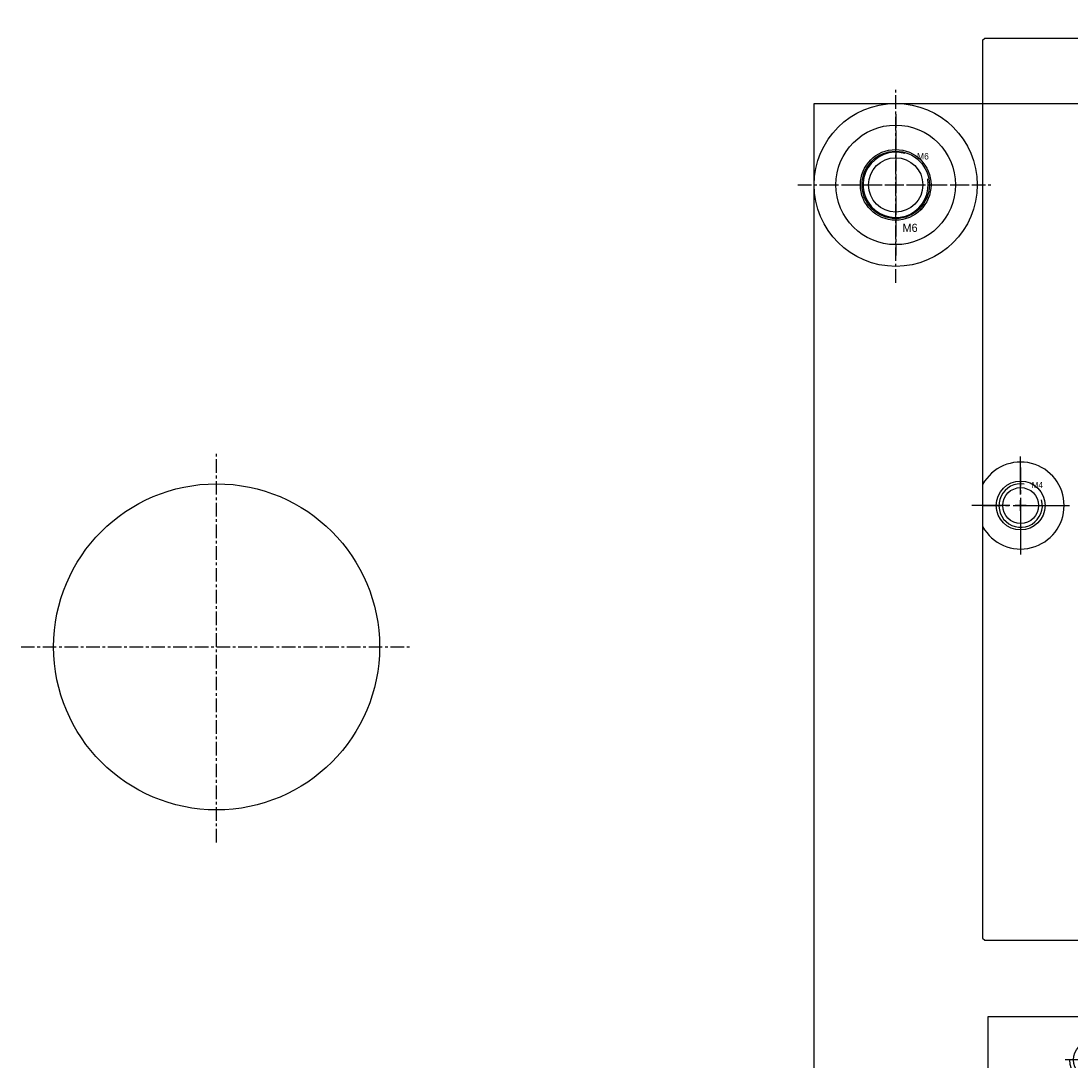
# Model space of a CAD drawing. Header units: millimetres. Extents: x -1657 to 8845, y -11980 to 3013.
# Tile 168 of 256: x 844 to 940, y 759 to 855. Entities that reach past the tile are written whole.
import ezdxf

# ---------------------------------------------------------------- set-up
doc = ezdxf.new("R2010")
doc.units = ezdxf.units.MM
doc.linetypes.add('CENTER', pattern=[2, 1.25, -0.25, 0.25, -0.25])
for name, color, linetype in [('不良排出气缸', 253, 'Continuous'), ('图层167', 7, 'Continuous'), ('图层169', 24, 'Continuous'), ('图层170', 231, 'Continuous')]:
    doc.layers.add(name, color=color, linetype=linetype)

# ---------------------------------------------------------------- blocks, each defined once
blk = doc.blocks.new('498CA')
at = {"layer": '不良排出气缸'}
for p, q in [((53.4, 41.5), (53.4, 45)), ((-1.6, 43.5), (6.4, 43.5)), ((-1.6, 43.5), (-1.6, -9.5)), ((6.4, 43.5), (6.4, 33)), ((13.6, 44), (13.4, 43.8)), ((13.4, 43.8), (13.4, -9.8)), ((96.2, 44), (13.6, 44)), ((96.2, 44), (96.4, 43.8)), ((96.4, 43.8), (96.4, -9.8)), ((53.4, 40), (53.4, 41)), ((52.4, 40.5), (48.9, 40.5)), ((52.9, 40.5), (53.9, 40.5)), ((54.4, 40.5), (57.9, 40.5)), ((53.4, 39.5), (53.4, 36)), ((2.4, 31.6), (2.4, 36.4)), ((0, 34), (4.8, 34)), ((13.4, 33), (6.4, 33)), ((6.4, 33), (6.4, 19.908)), ((6.4, 31.558), (8.4, 31.558)), ((8.4, 31.558), (8.4, 26.442)), ((6.4, 26.442), (8.4, 26.442)), ((13.4, 25), (6.4, 25)), ((7.4, 20.75), (7.902, 21.619)), ((10.4, 21.619), (7.902, 21.619)), ((10.4, 21.619), (10.4, 12.381)), ((10.4, 20.75), (10.902, 21.619)), ((12.898, 21.619), (10.902, 21.619)), ((13.4, 20.75), (12.898, 21.619)), ((7.4, 17), (7.4, 20.75)), ((13.4, 13.05), (13.4, 20.95)), ((13.4, 20.75), (96.4, 20.75)), ((28.4, 18), (28.4, 21.25)), ((78.4, 18), (78.4, 21.25)), ((6.4, 19.908), (7.4, 20.025)), ((6.4, 19.908), (6.4, 14.092)), ((6.4, 19.908), (6.4, 9)), ((10.4, 19.309), (8.067, 19.309)), ((12.733, 19.309), (11.067, 19.309)), ((28.4, 16.5), (28.4, 17.5)), ((78.4, 16.5), (78.4, 17.5)), ((7.4, 17), (7.4, 13.25)), ((28.4, 16), (28.4, 12.75)), ((78.4, 16), (78.4, 12.75)), ((10.4, 14.691), (8.067, 14.691)), ((12.733, 14.691), (11.067, 14.691)), ((6.4, 14.092), (7.4, 13.975)), ((7.4, 13.25), (7.902, 12.381)), ((10.4, 13.25), (10.902, 12.381)), ((13.4, 13.25), (12.898, 12.381)), ((13.4, 13.25), (96.4, 13.25)), ((10.4, 12.381), (7.902, 12.381)), ((12.898, 12.381), (10.902, 12.381)), ((6.4, 9), (6.4, -9.5)), ((13.4, 9), (6.4, 9)), ((6.4, 7.558), (8.4, 7.558)), ((8.4, 2.442), (8.4, 7.558)), ((2.4, 2.4), (2.4, -2.4)), ((6.4, 2.442), (8.4, 2.442)), ((13.4, 1), (6.4, 1)), ((0, 0), (4.8, 0)), ((53.4, -5.5), (53.4, -2)), ((52.4, -6.5), (48.9, -6.5)), ((52.9, -6.5), (53.9, -6.5)), ((53.4, -7), (53.4, -6)), ((54.4, -6.5), (57.9, -6.5)), ((53.4, -7.5), (53.4, -11)), ((-1.6, -9.5), (6.4, -9.5)), ((13.4, -9.8), (13.6, -10)), ((96.2, -10), (13.6, -10)), ((96.4, -9.8), (96.2, -10))]:
    blk.add_line(p, q, dxfattribs=at)
at = {"layer": '不良排出气缸', "ltscale": 5}
for p, q in [((4.612, 29), (15.012, 29)), ((97.975, 17), (-2.759, 17)), ((4.612, 5), (15.012, 5))]:
    blk.add_line(p, q, dxfattribs=at)
at = {"layer": '不良排出气缸'}
for centre, radius in [((53.4, 40.5), 2.25), ((2.4, 34), 1.65), ((28.4, 17), 3.75), ((78.4, 17), 3.75), ((28.4, 17), 2.25), ((78.4, 17), 2.25), ((2.4, 0), 1.65), ((53.4, -6.5), 2.25)]:
    blk.add_circle(centre, radius, dxfattribs=at)
for centre, radius, start, end in [((53.4, 40.5), 4, 118.95502, 61.04498), ((2.4, 34), 2, 90, 0), ((0.983, 29), 7.846, 340.97014, 19.02986), ((9.286, 20.748), 1.886, 179.94897, 229.71764), ((12.286, 20.748), 1.886, 179.94897, 229.71764), ((11.514, 20.748), 1.886, 310.28236, 0.05103), ((11.733, 17), 4.333, 147.79577, 180), ((14.733, 17), 4.333, 147.79577, 180), ((9.067, 17), 4.333, 0, 32.20423), ((11.733, 17), 4.333, 180, 212.20423), ((14.733, 17), 4.333, 180, 212.20423), ((9.067, 17), 4.333, 327.79577, 0), ((9.286, 13.252), 1.886, 130.28236, 180.05103), ((12.286, 13.252), 1.886, 130.28236, 180.05103), ((11.514, 13.252), 1.886, 359.94897, 49.71764), ((0.983, 5), 7.846, 340.97014, 19.02986), ((2.4, 0), 2, 90, 0), ((53.4, -6.5), 4, 298.95502, 241.04498)]:
    blk.add_arc(centre, radius, start, end, dxfattribs=at)
at = {"layer": '不良排出气缸', "insert": (39.307, 6.953), "char_height": 5, "width": 42.7699, "attachment_point": 1}
blk.add_mtext('TYPE:16X30', dxfattribs=at)
blk = doc.blocks.new('6A')
at = {"color": 1, "linetype": 'CENTER'}
for p, q in [((0, 6.5), (0, -6.5)), ((-6.5, 0), (6.5, 0))]:
    blk.add_line(p, q, dxfattribs=at)
for radius in [5.5, 3.25]:
    blk.add_circle((0, 0), radius)
blk.add_text('M6', height=0.7505).set_placement((0.625, -4.327))
blk = doc.blocks.new('6C')
at = {"color": 1, "linetype": 'CENTER'}
for p, q in [((0, 5), (0, -5)), ((-5, 0), (5, 0))]:
    blk.add_line(p, q, dxfattribs=at)
blk.add_circle((0, 0), 2.5)
at = {"color": 2, "linetype": 'Continuous'}
blk.add_arc((0, 0), 3, 73.93592, 10.95528, dxfattribs=at)
blk.add_text('M6', height=0.5859).set_placement((1.961, 2.337))
blk = doc.blocks.new('4C')
at = {"color": 1, "linetype": 'CENTER', "ltscale": 1.3982}
for p, q in [((0, 3.496), (0, -3.496)), ((-3.496, 0), (3.496, 0))]:
    blk.add_line(p, q, dxfattribs=at)
blk.add_circle((0, 0), 1.65)
at = {"color": 2, "linetype": 'Continuous'}
blk.add_arc((0, 0), 2, 80.74753, 15.05083, dxfattribs=at)
blk.add_text('M4', height=0.5584).set_placement((1.013, 1.613))

msp = doc.modelspace()

# ---------------------------------------------------------------- linework, layer by layer
at = {"layer": '图层167', "color": 1, "linetype": 'CENTER'}
for p, q in [((861.5098, 779.4368), (861.5098, 815.4368)), ((843.5098, 797.4368), (879.5098, 797.4368))]:
    msp.add_line(p, q, dxfattribs=at)
at = {"layer": '图层167', "ltscale": 10}
msp.add_circle((861.5098, 797.4368), 15, dxfattribs=at)
at = {"layer": '图层169', "ltscale": 0.425}
for p, q in [((916.5098, 847.4368), (1001.5098, 847.4368)), ((916.5098, 717.4368), (916.5098, 847.4368))]:
    msp.add_line(p, q, dxfattribs=at)
at = {"layer": '图层170', "color": 1, "linetype": 'CENTER'}
for p, q in [((924.0098, 830.9368), (924.0098, 848.9368)), ((915.0098, 839.9368), (933.0098, 839.9368))]:
    msp.add_line(p, q, dxfattribs=at)
at = {"layer": '图层170', "ltscale": 0.425}
for radius in [7.5, 3.1]:
    msp.add_circle((924.0098, 839.9368), radius, dxfattribs=at)

# ---------------------------------------------------------------- block references
at = {"layer": '不良排出气缸', "ltscale": 2.138047, "rotation": 90}
msp.add_blockref('498CA', (976.0098, 757.0368), dxfattribs=at)
at = {"layer": '图层167', "ltscale": 3.75}
msp.add_blockref('6C', (924.0098, 839.9368), dxfattribs=at)
at = {"layer": '图层169', "ltscale": 0.425}
msp.add_blockref('6A', (924.0098, 839.9368), dxfattribs=at)
at = {"layer": '图层169', "ltscale": 3}
msp.add_blockref('4C', (935.5098, 810.4368), dxfattribs=at)

doc.saveas('drawing.dxf')
